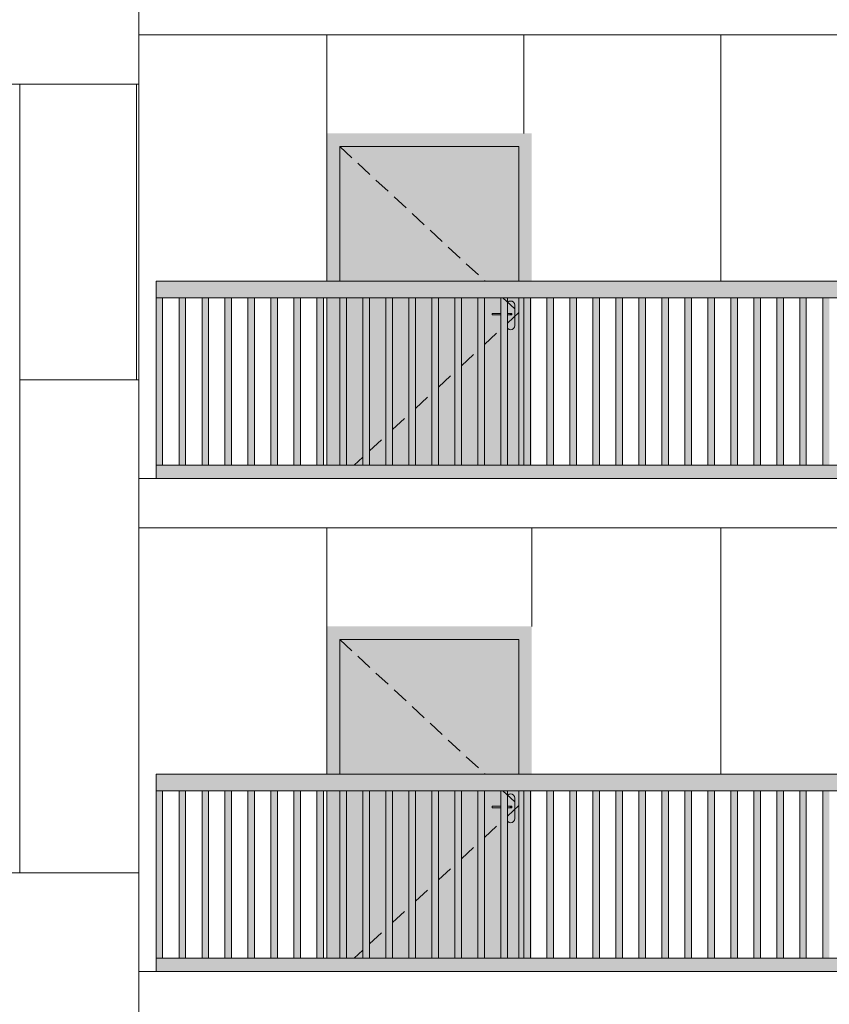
# Model space of a CAD drawing. Header units: millimetres. Extents: x -7244281 to -6602924, y 5765436 to 5938280.
# Tile 60 of 65: x -6624256 to -6619326, y 5822852 to 5828844. Entities that reach past the tile are written whole.
import ezdxf

# ---------------------------------------------------------------- set-up
doc = ezdxf.new("R2010")
doc.units = ezdxf.units.MM
doc.header["$MEASUREMENT"] = 0
doc.header["$XCLIPFRAME"] = 0
doc.linetypes.add('DASHEDX2', pattern=[150, 100, -50])
for name, color, linetype, lineweight in [('0_Ном._пера__1', 7, 'Continuous', 0), ('АР-Стены_внешние_.АР_Ном._пера__1', 7, 'Continuous', 0), ('Конструктив - Ограждение_Ном._пера__1', 7, 'Continuous', 0)]:
    doc.layers.add(name, color=color, linetype=linetype, lineweight=lineweight)
doc.layers.add('0_Ном._пера__161', color=7, linetype='Continuous', lineweight=13, true_color=0x6a6a6a)
picture_1 = doc.add_image_def('image4.png', size_in_pixel=(734, 827))
picture_2 = doc.add_image_def('image2.png', size_in_pixel=(882, 833))
picture_3 = doc.add_image_def('image5.png', size_in_pixel=(725, 814))
picture_4 = doc.add_image_def('image1.png', size_in_pixel=(729, 823))

msp = doc.modelspace()

# ---------------------------------------------------------------- hatches: boundary and pattern name
at = {"layer": '0_Ном._пера__161', "linetype": 'Continuous', "lineweight": 0, "true_color": 0x696969}
for points in [[(-6622386.252, 5828152.474), (-6622386.252, 5828072.474), (-6622306.252, 5828072.474), (-6621216.252, 5828072.474), (-6621137.819, 5828072.474), (-6621137.819, 5828152.474)], [(-6622306.252, 5828072.474), (-6622386.252, 5828072.474), (-6622386.252, 5827252.474), (-6622306.252, 5827252.474)], [(-6621216.252, 5828072.474), (-6622306.252, 5828072.474), (-6622306.252, 5827252.474), (-6621216.252, 5827252.474)], [(-6621137.819, 5828072.474), (-6621216.252, 5828072.474), (-6621216.252, 5827252.474), (-6621137.819, 5827252.474)], [(-6623425.769, 5827152.474), (-6622441.373, 5827152.474), (-6622381.373, 5827152.474), (-6621446.982, 5827152.474), (-6621446.982, 5827151.254), (-6621386.982, 5827151.254), (-6621386.982, 5827152.474), (-6620452.591, 5827152.474), (-6620392.591, 5827152.474), (-6619458.2, 5827152.474), (-6619398.2, 5827152.474), (-6618463.809, 5827152.474), (-6618403.809, 5827152.474), (-6617469.418, 5827152.474), (-6617409.418, 5827152.474), (-6616475.027, 5827152.474), (-6616415.027, 5827152.474), (-6615480.636, 5827152.474), (-6615420.636, 5827152.474), (-6614436.243, 5827152.474), (-6614436.243, 5827252.474), (-6623425.769, 5827252.474)], [(-6623425.625, 5826132.474), (-6623385.625, 5826132.474), (-6623385.625, 5827152.474), (-6623425.625, 5827152.474)], [(-6623285.625, 5826132.476), (-6623245.625, 5826132.476), (-6623245.625, 5827152.476), (-6623285.625, 5827152.476)], [(-6623145.625, 5826132.477), (-6623105.625, 5826132.477), (-6623105.625, 5827152.477), (-6623145.625, 5827152.477)], [(-6623005.625, 5826132.478), (-6622965.625, 5826132.478), (-6622965.625, 5827152.478), (-6623005.625, 5827152.478)], [(-6622865.625, 5826132.48), (-6622825.625, 5826132.48), (-6622825.625, 5827152.48), (-6622865.625, 5827152.48)], [(-6622725.625, 5826132.481), (-6622685.625, 5826132.481), (-6622685.625, 5827152.481), (-6622725.625, 5827152.481)], [(-6622585.625, 5826132.482), (-6622545.625, 5826132.482), (-6622545.625, 5827152.482), (-6622585.625, 5827152.482)], [(-6622445.625, 5826132.483), (-6622405.625, 5826132.483), (-6622405.625, 5827152.483), (-6622445.625, 5827152.483)], [(-6622386.252, 5827152.474), (-6622386.252, 5826132.474), (-6622306.252, 5826132.474), (-6622306.252, 5827152.474)], [(-6622306.252, 5826132.474), (-6621537.365, 5826132.474), (-6621537.365, 5827152.474), (-6622306.252, 5827152.474)], [(-6622305.625, 5826132.485), (-6622265.625, 5826132.485), (-6622265.625, 5827152.485), (-6622305.625, 5827152.485)], [(-6622165.625, 5826132.486), (-6622125.625, 5826132.486), (-6622125.625, 5827152.486), (-6622165.625, 5827152.486)], [(-6622025.625, 5826132.487), (-6621985.625, 5826132.487), (-6621985.625, 5827152.487), (-6622025.625, 5827152.487)], [(-6621885.625, 5826132.489), (-6621845.625, 5826132.489), (-6621845.625, 5827152.489), (-6621885.625, 5827152.489)], [(-6621745.625, 5826132.49), (-6621705.625, 5826132.49), (-6621705.625, 5827152.49), (-6621745.625, 5827152.49)], [(-6621605.625, 5826132.491), (-6621565.625, 5826132.491), (-6621565.625, 5827152.491), (-6621605.625, 5827152.491)], [(-6621465.625, 5826132.492), (-6621425.625, 5826132.492), (-6621425.625, 5827152.492), (-6621465.625, 5827152.492)], [(-6621325.625, 5826132.494), (-6621285.625, 5826132.494), (-6621285.625, 5827152.494), (-6621325.625, 5827152.494)], [(-6621291.252, 5826982.474), (-6621289.349, 5826972.907), (-6621283.929, 5826964.797), (-6621275.819, 5826959.377), (-6621266.252, 5826957.474), (-6621256.685, 5826959.377), (-6621248.574, 5826964.797), (-6621243.155, 5826972.907), (-6621241.252, 5826982.474), (-6621241.252, 5827107.474), (-6621243.155, 5827117.041), (-6621248.574, 5827125.152), (-6621256.685, 5827130.571), (-6621266.252, 5827132.474), (-6621275.819, 5827130.571), (-6621283.929, 5827125.152), (-6621289.349, 5827117.041), (-6621291.252, 5827107.474), (-6621291.252, 5827057.474), (-6621259.742, 5827057.474), (-6621258.752, 5827057.474), (-6621258.752, 5827047.474), (-6621259.742, 5827047.474), (-6621291.252, 5827047.474)], [(-6621216.252, 5826132.474), (-6621137.819, 5826132.474), (-6621137.819, 5827152.474), (-6621216.252, 5827152.474)], [(-6621185.625, 5826132.495), (-6621145.625, 5826132.495), (-6621145.625, 5827152.495), (-6621185.625, 5827152.495)], [(-6621045.625, 5826132.496), (-6621005.625, 5826132.496), (-6621005.625, 5827152.496), (-6621045.625, 5827152.496)], [(-6620905.625, 5826132.498), (-6620865.625, 5826132.498), (-6620865.625, 5827152.498), (-6620905.625, 5827152.498)], [(-6620765.625, 5826132.499), (-6620725.625, 5826132.499), (-6620725.625, 5827152.499), (-6620765.625, 5827152.499)], [(-6620625.625, 5826132.5), (-6620585.625, 5826132.5), (-6620585.625, 5827152.5), (-6620625.625, 5827152.5)], [(-6620485.625, 5826132.501), (-6620445.625, 5826132.501), (-6620445.625, 5827152.501), (-6620485.625, 5827152.501)], [(-6620345.625, 5826132.503), (-6620305.625, 5826132.503), (-6620305.625, 5827152.503), (-6620345.625, 5827152.503)], [(-6620205.625, 5826132.504), (-6620165.625, 5826132.504), (-6620165.625, 5827152.504), (-6620205.625, 5827152.504)], [(-6620065.625, 5826132.505), (-6620025.625, 5826132.505), (-6620025.625, 5827152.505), (-6620065.625, 5827152.505)], [(-6619925.625, 5826132.507), (-6619885.625, 5826132.507), (-6619885.625, 5827152.507), (-6619925.625, 5827152.507)], [(-6619785.625, 5826132.508), (-6619745.625, 5826132.508), (-6619745.625, 5827152.508), (-6619785.625, 5827152.508)], [(-6619645.625, 5826132.509), (-6619605.625, 5826132.509), (-6619605.625, 5827152.509), (-6619645.625, 5827152.509)], [(-6619505.625, 5826132.511), (-6619465.625, 5826132.511), (-6619465.625, 5827152.511), (-6619505.625, 5827152.511)], [(-6619365.625, 5826132.512), (-6619325.625, 5826132.512), (-6619325.625, 5827152.512), (-6619365.625, 5827152.512)], [(-6621378.753, 5827057.474), (-6621378.753, 5827047.474), (-6621271.753, 5827047.474), (-6621271.753, 5827057.474)], [(-6621271.753, 5827057.474), (-6621271.753, 5827047.474), (-6621266.778, 5827047.474), (-6621266.778, 5827057.474)], [(-6621266.778, 5827057.474), (-6621266.778, 5827047.474), (-6621262.56, 5827047.474), (-6621262.56, 5827057.474)], [(-6621262.56, 5827057.474), (-6621262.56, 5827047.474), (-6621259.742, 5827047.474), (-6621259.742, 5827057.474)], [(-6621259.742, 5827057.474), (-6621259.742, 5827047.474), (-6621258.752, 5827047.474), (-6621258.752, 5827057.474)], [(-6623425.769, 5826132.474), (-6623425.769, 5826052.474), (-6622441.373, 5826052.474), (-6622381.373, 5826052.474), (-6621446.982, 5826052.474), (-6621386.982, 5826052.474), (-6620452.591, 5826052.474), (-6620392.591, 5826052.474), (-6619458.2, 5826052.474), (-6619398.2, 5826052.474), (-6618463.809, 5826052.474), (-6618403.809, 5826052.474), (-6617469.418, 5826052.474), (-6617409.418, 5826052.474), (-6616475.027, 5826052.474), (-6616415.027, 5826052.474), (-6615480.636, 5826052.474), (-6615420.636, 5826052.474), (-6614436.243, 5826052.474), (-6614436.243, 5826132.474), (-6615420.636, 5826132.474), (-6615480.636, 5826132.474), (-6616415.027, 5826132.474), (-6616475.027, 5826132.474), (-6617409.418, 5826132.474), (-6617469.418, 5826132.474), (-6618403.809, 5826132.474), (-6618463.809, 5826132.474), (-6619398.2, 5826132.474), (-6619458.2, 5826132.474), (-6620392.591, 5826132.474), (-6620452.591, 5826132.474), (-6621386.982, 5826132.474), (-6621446.982, 5826132.474), (-6622381.373, 5826132.474), (-6622441.373, 5826132.474)], [(-6622386.252, 5825152.474), (-6622386.252, 5825072.474), (-6622306.252, 5825072.474), (-6621216.252, 5825072.474), (-6621137.819, 5825072.474), (-6621137.819, 5825152.474)], [(-6622306.252, 5825072.474), (-6622386.252, 5825072.474), (-6622386.252, 5824252.474), (-6622306.252, 5824252.474)], [(-6621216.252, 5825072.474), (-6622306.252, 5825072.474), (-6622306.252, 5824252.474), (-6621216.252, 5824252.474)], [(-6621137.819, 5825072.474), (-6621216.252, 5825072.474), (-6621216.252, 5824252.474), (-6621137.819, 5824252.474)], [(-6623425.769, 5824152.474), (-6622441.373, 5824152.474), (-6622381.373, 5824152.474), (-6621446.982, 5824152.474), (-6621446.982, 5824151.254), (-6621386.982, 5824151.254), (-6621386.982, 5824152.474), (-6620452.591, 5824152.474), (-6620392.591, 5824152.474), (-6619458.2, 5824152.474), (-6619398.2, 5824152.474), (-6618463.809, 5824152.474), (-6618403.809, 5824152.474), (-6617469.418, 5824152.474), (-6617409.418, 5824152.474), (-6616475.027, 5824152.474), (-6616415.027, 5824152.474), (-6615480.636, 5824152.474), (-6615420.636, 5824152.474), (-6614436.243, 5824152.474), (-6614436.243, 5824252.474), (-6623425.769, 5824252.474)], [(-6623425.625, 5823132.474), (-6623385.625, 5823132.474), (-6623385.625, 5824152.474), (-6623425.625, 5824152.474)], [(-6623285.625, 5823132.476), (-6623245.625, 5823132.476), (-6623245.625, 5824152.476), (-6623285.625, 5824152.476)], [(-6623145.625, 5823132.477), (-6623105.625, 5823132.477), (-6623105.625, 5824152.477), (-6623145.625, 5824152.477)], [(-6623005.625, 5823132.478), (-6622965.625, 5823132.478), (-6622965.625, 5824152.478), (-6623005.625, 5824152.478)], [(-6622865.625, 5823132.48), (-6622825.625, 5823132.48), (-6622825.625, 5824152.48), (-6622865.625, 5824152.48)], [(-6622725.625, 5823132.481), (-6622685.625, 5823132.481), (-6622685.625, 5824152.481), (-6622725.625, 5824152.481)], [(-6622585.625, 5823132.482), (-6622545.625, 5823132.482), (-6622545.625, 5824152.482), (-6622585.625, 5824152.482)], [(-6622445.625, 5823132.483), (-6622405.625, 5823132.483), (-6622405.625, 5824152.483), (-6622445.625, 5824152.483)], [(-6622386.252, 5824152.474), (-6622386.252, 5823132.474), (-6622306.252, 5823132.474), (-6622306.252, 5824152.474)], [(-6622306.252, 5823132.474), (-6621537.365, 5823132.474), (-6621537.365, 5824152.474), (-6622306.252, 5824152.474)], [(-6622305.625, 5823132.485), (-6622265.625, 5823132.485), (-6622265.625, 5824152.485), (-6622305.625, 5824152.485)], [(-6622165.625, 5823132.486), (-6622125.625, 5823132.486), (-6622125.625, 5824152.486), (-6622165.625, 5824152.486)], [(-6622025.625, 5823132.487), (-6621985.625, 5823132.487), (-6621985.625, 5824152.487), (-6622025.625, 5824152.487)], [(-6621885.625, 5823132.489), (-6621845.625, 5823132.489), (-6621845.625, 5824152.489), (-6621885.625, 5824152.489)], [(-6621745.625, 5823132.49), (-6621705.625, 5823132.49), (-6621705.625, 5824152.49), (-6621745.625, 5824152.49)], [(-6621605.625, 5823132.491), (-6621565.625, 5823132.491), (-6621565.625, 5824152.491), (-6621605.625, 5824152.491)], [(-6621465.625, 5823132.493), (-6621425.625, 5823132.493), (-6621425.625, 5824152.492), (-6621465.625, 5824152.492)], [(-6621325.625, 5823132.494), (-6621285.625, 5823132.494), (-6621285.625, 5824152.494), (-6621325.625, 5824152.494)], [(-6621291.252, 5823982.474), (-6621289.349, 5823972.907), (-6621283.929, 5823964.797), (-6621275.819, 5823959.377), (-6621266.252, 5823957.474), (-6621256.685, 5823959.377), (-6621248.574, 5823964.797), (-6621243.155, 5823972.907), (-6621241.252, 5823982.474), (-6621241.252, 5824107.474), (-6621243.155, 5824117.041), (-6621248.574, 5824125.152), (-6621256.685, 5824130.571), (-6621266.252, 5824132.474), (-6621275.819, 5824130.571), (-6621283.929, 5824125.152), (-6621289.349, 5824117.041), (-6621291.252, 5824107.474), (-6621291.252, 5824057.474), (-6621259.742, 5824057.474), (-6621258.752, 5824057.474), (-6621258.752, 5824047.474), (-6621259.742, 5824047.474), (-6621291.252, 5824047.474)], [(-6621216.252, 5823132.474), (-6621137.819, 5823132.474), (-6621137.819, 5824152.474), (-6621216.252, 5824152.474)], [(-6621185.625, 5823132.495), (-6621145.625, 5823132.495), (-6621145.625, 5824152.495), (-6621185.625, 5824152.495)], [(-6621045.625, 5823132.496), (-6621005.625, 5823132.496), (-6621005.625, 5824152.496), (-6621045.625, 5824152.496)], [(-6620905.625, 5823132.498), (-6620865.625, 5823132.498), (-6620865.625, 5824152.498), (-6620905.625, 5824152.498)], [(-6620765.625, 5823132.499), (-6620725.625, 5823132.499), (-6620725.625, 5824152.499), (-6620765.625, 5824152.499)], [(-6620625.625, 5823132.5), (-6620585.625, 5823132.5), (-6620585.625, 5824152.5), (-6620625.625, 5824152.5)], [(-6620485.625, 5823132.502), (-6620445.625, 5823132.502), (-6620445.625, 5824152.502), (-6620485.625, 5824152.502)], [(-6620345.625, 5823132.503), (-6620305.625, 5823132.503), (-6620305.625, 5824152.503), (-6620345.625, 5824152.503)], [(-6620205.625, 5823132.504), (-6620165.625, 5823132.504), (-6620165.625, 5824152.504), (-6620205.625, 5824152.504)], [(-6620065.625, 5823132.505), (-6620025.625, 5823132.505), (-6620025.625, 5824152.505), (-6620065.625, 5824152.505)], [(-6619925.625, 5823132.507), (-6619885.625, 5823132.507), (-6619885.625, 5824152.507), (-6619925.625, 5824152.507)], [(-6619785.625, 5823132.508), (-6619745.625, 5823132.508), (-6619745.625, 5824152.508), (-6619785.625, 5824152.508)], [(-6619645.625, 5823132.509), (-6619605.625, 5823132.509), (-6619605.625, 5824152.509), (-6619645.625, 5824152.509)], [(-6619505.625, 5823132.511), (-6619465.625, 5823132.511), (-6619465.625, 5824152.511), (-6619505.625, 5824152.511)], [(-6619365.625, 5823132.512), (-6619325.625, 5823132.512), (-6619325.625, 5824152.512), (-6619365.625, 5824152.512)], [(-6621378.753, 5824057.474), (-6621378.753, 5824047.474), (-6621271.753, 5824047.474), (-6621271.753, 5824057.474)], [(-6621271.753, 5824057.474), (-6621271.753, 5824047.474), (-6621266.778, 5824047.474), (-6621266.778, 5824057.474)], [(-6621266.778, 5824057.474), (-6621266.778, 5824047.474), (-6621262.56, 5824047.474), (-6621262.56, 5824057.474)], [(-6621262.56, 5824057.474), (-6621262.56, 5824047.474), (-6621259.742, 5824047.474), (-6621259.742, 5824057.474)], [(-6621259.742, 5824057.474), (-6621259.742, 5824047.474), (-6621258.752, 5824047.474), (-6621258.752, 5824057.474)], [(-6623425.769, 5823132.474), (-6623425.769, 5823052.474), (-6622441.373, 5823052.474), (-6622381.373, 5823052.474), (-6621446.982, 5823052.474), (-6621386.982, 5823052.474), (-6620452.591, 5823052.474), (-6620392.591, 5823052.474), (-6619458.2, 5823052.474), (-6619398.2, 5823052.474), (-6618463.809, 5823052.474), (-6618403.809, 5823052.474), (-6617469.418, 5823052.474), (-6617409.418, 5823052.474), (-6616475.027, 5823052.474), (-6616415.027, 5823052.474), (-6615480.636, 5823052.474), (-6615420.636, 5823052.474), (-6614436.243, 5823052.474), (-6614436.243, 5823132.474), (-6615420.636, 5823132.474), (-6615480.636, 5823132.474), (-6616415.027, 5823132.474), (-6616475.027, 5823132.474), (-6617409.418, 5823132.474), (-6617469.418, 5823132.474), (-6618403.809, 5823132.474), (-6618463.809, 5823132.474), (-6619398.2, 5823132.474), (-6619458.2, 5823132.474), (-6620392.591, 5823132.474), (-6620452.591, 5823132.474), (-6621386.982, 5823132.474), (-6621446.982, 5823132.474), (-6622381.373, 5823132.474), (-6622441.373, 5823132.474)]]:
    msp.add_hatch(color=251, dxfattribs=at).paths.add_polyline_path(points)
h = msp.add_hatch(color=251, dxfattribs=at)
h.paths.add_polyline_path([(-6621537.365, 5826132.474), (-6621216.252, 5826132.474), (-6621216.252, 5827152.474), (-6621537.365, 5827152.474)])
h.paths.add_polyline_path([(-6621378.753, 5827057.474), (-6621291.252, 5827057.474), (-6621291.252, 5827107.474), (-6621289.349, 5827117.041), (-6621283.929, 5827125.152), (-6621275.819, 5827130.571), (-6621266.252, 5827132.474), (-6621256.685, 5827130.571), (-6621248.574, 5827125.152), (-6621243.155, 5827117.041), (-6621241.252, 5827107.474), (-6621241.252, 5826982.474), (-6621243.155, 5826972.907), (-6621248.574, 5826964.797), (-6621256.685, 5826959.377), (-6621266.252, 5826957.474), (-6621275.819, 5826959.377), (-6621283.929, 5826964.797), (-6621289.349, 5826972.907), (-6621291.252, 5826982.474), (-6621291.252, 5827047.474), (-6621378.753, 5827047.474)], flags=0)
h = msp.add_hatch(color=251, dxfattribs=at)
h.paths.add_polyline_path([(-6621537.365, 5823132.474), (-6621216.252, 5823132.474), (-6621216.252, 5824152.474), (-6621537.365, 5824152.474)])
h.paths.add_polyline_path([(-6621378.753, 5824057.474), (-6621291.252, 5824057.474), (-6621291.252, 5824107.474), (-6621289.349, 5824117.041), (-6621283.929, 5824125.152), (-6621275.819, 5824130.571), (-6621266.252, 5824132.474), (-6621256.685, 5824130.571), (-6621248.574, 5824125.152), (-6621243.155, 5824117.041), (-6621241.252, 5824107.474), (-6621241.252, 5823982.474), (-6621243.155, 5823972.907), (-6621248.574, 5823964.797), (-6621256.685, 5823959.377), (-6621266.252, 5823957.474), (-6621275.819, 5823959.377), (-6621283.929, 5823964.797), (-6621289.349, 5823972.907), (-6621291.252, 5823982.474), (-6621291.252, 5824047.474), (-6621378.753, 5824047.474)], flags=0)

# ---------------------------------------------------------------- linework, layer by layer
at = {"layer": '0_Ном._пера__1', "color": 7, "linetype": 'Continuous', "lineweight": 0}
for p, q in [((-6623530.476, 5828752.474), (-6623530.476, 5829052.474)), ((-6623530.476, 5828752.474), (-6614356.305, 5828752.474)), ((-6622386.252, 5828152.474), (-6622386.252, 5828752.474)), ((-6621186.252, 5828152.474), (-6621186.252, 5828752.474)), ((-6619986.252, 5827252.474), (-6619986.252, 5828752.474)), ((-6623530.476, 5826052.474), (-6614356.305, 5826052.474)), ((-6623530.476, 5825752.474), (-6623530.476, 5826052.474)), ((-6623530.476, 5825752.474), (-6614356.305, 5825752.474)), ((-6622386.252, 5825152.474), (-6622386.252, 5825752.474)), ((-6621137.819, 5825152.474), (-6621137.819, 5825752.474)), ((-6619986.252, 5824252.474), (-6619986.252, 5825752.474)), ((-6623530.476, 5823052.474), (-6614356.305, 5823052.474)), ((-6623530.476, 5822752.474), (-6623530.476, 5823052.474))]:
    msp.add_line(p, q, dxfattribs=at)
msp.add_lwpolyline([(-6623530.571, 5773593.185), (-6623530.571, 5838462.474), (-6614356.305, 5838462.474), (-6614356.305, 5773785.975)], dxfattribs=at)
for points in [[(-6623530.476, 5829652.474), (-6625985.501, 5829652.474), (-6625985.501, 5828452.474), (-6623530.476, 5828452.474)], [(-6623530.476, 5828452.474), (-6624255.95, 5828452.474), (-6624255.95, 5826652.474), (-6623530.476, 5826652.474)], [(-6623530.476, 5826652.474), (-6624255.95, 5826652.474), (-6624255.95, 5823652.474), (-6623530.476, 5823652.474)], [(-6623530.476, 5823652.474), (-6625985.501, 5823652.474), (-6625985.501, 5822452.474), (-6623530.476, 5822452.474)]]:
    msp.add_lwpolyline(points, close=True, dxfattribs=at)
at = {"layer": 'АР-Стены_внешние_.АР_Ном._пера__1', "color": 7, "linetype": 'Continuous', "lineweight": 0}
for p, q in [((-6622386.252, 5828072.474), (-6622386.252, 5828152.474)), ((-6622386.252, 5827252.474), (-6622386.252, 5828072.474)), ((-6621216.252, 5828072.474), (-6622306.252, 5828072.474)), ((-6622306.252, 5828072.474), (-6622306.252, 5827252.474)), ((-6621216.252, 5827252.474), (-6621216.252, 5828072.474)), ((-6622386.252, 5826132.474), (-6622386.252, 5827152.474)), ((-6622306.252, 5827152.474), (-6622306.252, 5826132.474)), ((-6621285.625, 5827122.614), (-6621283.929, 5827125.152)), ((-6621283.929, 5827125.152), (-6621275.819, 5827130.571)), ((-6621275.819, 5827130.571), (-6621266.252, 5827132.474)), ((-6621266.252, 5827132.474), (-6621256.685, 5827130.571)), ((-6621256.685, 5827130.571), (-6621248.574, 5827125.152)), ((-6621248.574, 5827125.152), (-6621243.155, 5827117.041)), ((-6621243.155, 5827117.041), (-6621241.252, 5827107.474)), ((-6621241.252, 5827107.474), (-6621241.252, 5826982.474)), ((-6621216.252, 5826132.474), (-6621216.252, 5827152.474)), ((-6621378.753, 5827057.474), (-6621325.625, 5827057.474)), ((-6621378.753, 5827057.474), (-6621378.753, 5827047.474)), ((-6621378.753, 5827047.474), (-6621325.625, 5827047.474)), ((-6621285.625, 5827057.474), (-6621271.753, 5827057.474)), ((-6621285.625, 5827047.474), (-6621271.753, 5827047.474)), ((-6621271.753, 5827057.474), (-6621266.778, 5827057.474)), ((-6621271.753, 5827047.474), (-6621266.778, 5827047.474)), ((-6621266.778, 5827057.474), (-6621262.56, 5827057.474)), ((-6621266.778, 5827047.474), (-6621262.56, 5827047.474)), ((-6621262.56, 5827057.474), (-6621259.742, 5827057.474)), ((-6621262.56, 5827047.474), (-6621259.742, 5827047.474)), ((-6621259.742, 5827057.474), (-6621258.752, 5827057.474)), ((-6621259.742, 5827047.474), (-6621258.752, 5827047.474)), ((-6621258.752, 5827057.474), (-6621258.752, 5827047.474)), ((-6621241.252, 5826982.474), (-6621243.155, 5826972.907)), ((-6621283.929, 5826964.797), (-6621285.625, 5826967.335)), ((-6621275.819, 5826959.377), (-6621283.929, 5826964.797)), ((-6621266.252, 5826957.474), (-6621275.819, 5826959.377)), ((-6621256.685, 5826959.377), (-6621266.252, 5826957.474)), ((-6621248.574, 5826964.797), (-6621256.685, 5826959.377)), ((-6621243.155, 5826972.907), (-6621248.574, 5826964.797)), ((-6622386.252, 5825072.474), (-6622386.252, 5825152.474)), ((-6622386.252, 5824252.474), (-6622386.252, 5825072.474)), ((-6621216.252, 5825072.474), (-6622306.252, 5825072.474)), ((-6622306.252, 5825072.474), (-6622306.252, 5824252.474)), ((-6621216.252, 5824252.474), (-6621216.252, 5825072.474)), ((-6622386.252, 5823132.474), (-6622386.252, 5824152.474)), ((-6622306.252, 5824152.474), (-6622306.252, 5823132.474)), ((-6621285.625, 5824122.614), (-6621283.929, 5824125.152)), ((-6621283.929, 5824125.152), (-6621275.819, 5824130.571)), ((-6621275.819, 5824130.571), (-6621266.252, 5824132.474)), ((-6621266.252, 5824132.474), (-6621256.685, 5824130.571)), ((-6621256.685, 5824130.571), (-6621248.574, 5824125.152)), ((-6621248.574, 5824125.152), (-6621243.155, 5824117.041)), ((-6621243.155, 5824117.041), (-6621241.252, 5824107.474)), ((-6621241.252, 5824107.474), (-6621241.252, 5823982.474)), ((-6621216.252, 5823132.474), (-6621216.252, 5824152.474)), ((-6621378.753, 5824057.474), (-6621325.625, 5824057.474)), ((-6621378.753, 5824057.474), (-6621378.753, 5824047.474)), ((-6621378.753, 5824047.474), (-6621325.625, 5824047.474)), ((-6621285.625, 5824057.474), (-6621271.753, 5824057.474)), ((-6621285.625, 5824047.474), (-6621271.753, 5824047.474)), ((-6621271.753, 5824057.474), (-6621266.778, 5824057.474)), ((-6621271.753, 5824047.474), (-6621266.778, 5824047.474)), ((-6621266.778, 5824057.474), (-6621262.56, 5824057.474)), ((-6621266.778, 5824047.474), (-6621262.56, 5824047.474)), ((-6621262.56, 5824057.474), (-6621259.742, 5824057.474)), ((-6621262.56, 5824047.474), (-6621259.742, 5824047.474)), ((-6621259.742, 5824057.474), (-6621258.752, 5824057.474)), ((-6621259.742, 5824047.474), (-6621258.752, 5824047.474)), ((-6621258.752, 5824057.474), (-6621258.752, 5824047.474)), ((-6621283.929, 5823964.797), (-6621285.625, 5823967.335)), ((-6621275.819, 5823959.377), (-6621283.929, 5823964.797)), ((-6621266.252, 5823957.474), (-6621275.819, 5823959.377)), ((-6621256.685, 5823959.377), (-6621266.252, 5823957.474)), ((-6621248.574, 5823964.797), (-6621256.685, 5823959.377)), ((-6621243.155, 5823972.907), (-6621248.574, 5823964.797)), ((-6621241.252, 5823982.474), (-6621243.155, 5823972.907))]:
    msp.add_line(p, q, dxfattribs=at)
at = {"layer": 'АР-Стены_внешние_.АР_Ном._пера__1', "color": 7, "linetype": 'DASHEDX2', "lineweight": 0}
for p, q in [((-6622306.252, 5828072.474), (-6621421.301, 5827252.474)), ((-6621313.38, 5827152.474), (-6621216.252, 5827062.474)), ((-6621285.625, 5826998.192), (-6621216.252, 5827062.474)), ((-6621425.625, 5826868.468), (-6621325.625, 5826961.128)), ((-6621565.625, 5826738.743), (-6621465.625, 5826831.403)), ((-6621705.625, 5826609.018), (-6621605.625, 5826701.679)), ((-6621845.625, 5826479.293), (-6621745.625, 5826571.954)), ((-6621985.625, 5826349.569), (-6621885.625, 5826442.229)), ((-6622125.625, 5826219.844), (-6622025.625, 5826312.504)), ((-6622219.915, 5826132.474), (-6622165.625, 5826182.78)), ((-6622306.252, 5825072.474), (-6621421.301, 5824252.474)), ((-6621313.38, 5824152.474), (-6621216.252, 5824062.474)), ((-6621285.625, 5823998.192), (-6621216.252, 5824062.474)), ((-6621425.625, 5823868.468), (-6621325.625, 5823961.128)), ((-6621565.625, 5823738.743), (-6621465.625, 5823831.403)), ((-6621705.625, 5823609.018), (-6621605.625, 5823701.679)), ((-6621845.625, 5823479.293), (-6621745.625, 5823571.954)), ((-6621985.625, 5823349.569), (-6621885.625, 5823442.229)), ((-6622125.625, 5823219.844), (-6622025.625, 5823312.504)), ((-6622219.915, 5823132.474), (-6622165.625, 5823182.78))]:
    msp.add_line(p, q, dxfattribs=at)
at = {"layer": 'Конструктив - Ограждение_Ном._пера__1', "color": 7, "linetype": 'Continuous', "lineweight": 0}
for p, q in [((-6623425.769, 5827152.474), (-6623425.769, 5827252.474)), ((-6614436.243, 5827252.474), (-6623425.769, 5827252.474)), ((-6622441.373, 5827152.474), (-6623425.769, 5827152.474)), ((-6623425.625, 5826132.473), (-6623425.625, 5827152.474)), ((-6623385.625, 5826132.474), (-6623385.625, 5827152.474)), ((-6623385.612, 5826132.474), (-6623385.612, 5827152.474)), ((-6623285.625, 5826132.474), (-6623285.625, 5827152.476)), ((-6623245.625, 5826132.476), (-6623245.625, 5827152.476)), ((-6623245.612, 5826132.476), (-6623245.612, 5827152.476)), ((-6623145.625, 5826132.476), (-6623145.625, 5827152.477)), ((-6623105.625, 5826132.477), (-6623105.625, 5827152.477)), ((-6623105.612, 5826132.477), (-6623105.612, 5827152.477)), ((-6623005.625, 5826132.477), (-6623005.625, 5827152.478)), ((-6622965.625, 5826132.478), (-6622965.625, 5827152.478)), ((-6622965.612, 5826132.478), (-6622965.612, 5827152.478)), ((-6622865.625, 5826132.478), (-6622865.625, 5827152.479)), ((-6622825.625, 5826132.479), (-6622825.625, 5827152.479)), ((-6622825.612, 5826132.479), (-6622825.612, 5827152.479)), ((-6622725.625, 5826132.479), (-6622725.625, 5827152.481)), ((-6622685.625, 5826132.481), (-6622685.625, 5827152.481)), ((-6622685.612, 5826132.481), (-6622685.612, 5827152.481)), ((-6622585.625, 5826132.481), (-6622585.625, 5827152.482)), ((-6622545.625, 5826132.482), (-6622545.625, 5827152.482)), ((-6622545.612, 5826132.482), (-6622545.612, 5827152.482)), ((-6622445.625, 5826132.482), (-6622445.625, 5827152.483)), ((-6622381.373, 5827152.474), (-6622441.373, 5827152.474)), ((-6622405.625, 5826132.483), (-6622405.625, 5827152.483)), ((-6622405.612, 5826132.483), (-6622405.612, 5827152.483)), ((-6621446.982, 5827152.474), (-6622381.373, 5827152.474)), ((-6622305.625, 5826132.483), (-6622305.625, 5827152.485)), ((-6622265.625, 5826132.485), (-6622265.625, 5827152.485)), ((-6622265.612, 5826132.485), (-6622265.612, 5827152.485)), ((-6622165.625, 5826132.485), (-6622165.625, 5827152.486)), ((-6622125.625, 5826132.486), (-6622125.625, 5827152.486)), ((-6622125.612, 5826132.486), (-6622125.612, 5827152.486)), ((-6622025.625, 5826132.486), (-6622025.625, 5827152.487)), ((-6621985.625, 5826132.487), (-6621985.625, 5827152.487)), ((-6621985.612, 5826132.487), (-6621985.612, 5827152.487)), ((-6621885.625, 5826132.487), (-6621885.625, 5827152.489)), ((-6621845.625, 5826132.489), (-6621845.625, 5827152.489)), ((-6621845.612, 5826132.489), (-6621845.612, 5827152.489)), ((-6621745.625, 5826132.489), (-6621745.625, 5827152.49)), ((-6621705.625, 5826132.49), (-6621705.625, 5827152.49)), ((-6621705.612, 5826132.49), (-6621705.612, 5827152.49)), ((-6621605.625, 5826132.49), (-6621605.625, 5827152.491)), ((-6621565.625, 5826132.491), (-6621565.625, 5827152.491)), ((-6621565.612, 5826132.491), (-6621565.612, 5827152.491)), ((-6621465.625, 5826132.491), (-6621465.625, 5827152.492)), ((-6621386.982, 5827152.474), (-6621446.982, 5827152.474)), ((-6621425.625, 5826132.492), (-6621425.625, 5827152.492)), ((-6621425.612, 5826132.492), (-6621425.612, 5827152.492)), ((-6620452.591, 5827152.474), (-6621386.982, 5827152.474)), ((-6621325.625, 5826132.492), (-6621325.625, 5827152.494)), ((-6621285.625, 5826132.494), (-6621285.625, 5827152.494)), ((-6621285.612, 5826132.494), (-6621285.612, 5827152.494)), ((-6621185.625, 5826132.494), (-6621185.625, 5827152.495)), ((-6621145.625, 5826132.495), (-6621145.625, 5827152.495)), ((-6621145.612, 5826132.495), (-6621145.612, 5827152.495)), ((-6621045.625, 5826132.495), (-6621045.625, 5827152.496)), ((-6621005.625, 5826132.496), (-6621005.625, 5827152.496)), ((-6621005.612, 5826132.496), (-6621005.612, 5827152.496)), ((-6620905.625, 5826132.496), (-6620905.625, 5827152.498)), ((-6620865.625, 5826132.498), (-6620865.625, 5827152.498)), ((-6620865.612, 5826132.498), (-6620865.612, 5827152.498)), ((-6620765.625, 5826132.498), (-6620765.625, 5827152.499)), ((-6620725.625, 5826132.499), (-6620725.625, 5827152.499)), ((-6620725.612, 5826132.499), (-6620725.612, 5827152.499)), ((-6620625.625, 5826132.499), (-6620625.625, 5827152.5)), ((-6620585.625, 5826132.5), (-6620585.625, 5827152.5)), ((-6620585.612, 5826132.5), (-6620585.612, 5827152.5)), ((-6620485.625, 5826132.5), (-6620485.625, 5827152.501)), ((-6620392.591, 5827152.474), (-6620452.591, 5827152.474)), ((-6620445.625, 5826132.501), (-6620445.625, 5827152.501)), ((-6620445.612, 5826132.501), (-6620445.612, 5827152.501)), ((-6619458.2, 5827152.474), (-6620392.591, 5827152.474)), ((-6620345.625, 5826132.501), (-6620345.625, 5827152.503)), ((-6620305.625, 5826132.503), (-6620305.625, 5827152.503)), ((-6620305.612, 5826132.503), (-6620305.612, 5827152.503)), ((-6620205.625, 5826132.503), (-6620205.625, 5827152.504)), ((-6620165.625, 5826132.504), (-6620165.625, 5827152.504)), ((-6620165.612, 5826132.504), (-6620165.612, 5827152.504)), ((-6620065.625, 5826132.504), (-6620065.625, 5827152.505)), ((-6620025.625, 5826132.505), (-6620025.625, 5827152.505)), ((-6620025.612, 5826132.505), (-6620025.612, 5827152.505)), ((-6619925.625, 5826132.505), (-6619925.625, 5827152.507)), ((-6619885.625, 5826132.507), (-6619885.625, 5827152.507)), ((-6619885.612, 5826132.507), (-6619885.612, 5827152.507)), ((-6619785.625, 5826132.507), (-6619785.625, 5827152.508)), ((-6619745.625, 5826132.508), (-6619745.625, 5827152.508)), ((-6619745.612, 5826132.508), (-6619745.612, 5827152.508)), ((-6619645.625, 5826132.508), (-6619645.625, 5827152.509)), ((-6619605.625, 5826132.509), (-6619605.625, 5827152.509)), ((-6619605.612, 5826132.509), (-6619605.612, 5827152.509)), ((-6619505.625, 5826132.509), (-6619505.625, 5827152.511)), ((-6619465.625, 5826132.511), (-6619465.625, 5827152.511)), ((-6619465.612, 5826132.511), (-6619465.612, 5827152.511)), ((-6619398.2, 5827152.474), (-6619458.2, 5827152.474)), ((-6618463.809, 5827152.474), (-6619398.2, 5827152.474)), ((-6619365.625, 5826132.511), (-6619365.625, 5827152.512)), ((-6623425.769, 5826052.474), (-6623425.769, 5826132.474)), ((-6622441.373, 5826132.474), (-6623425.769, 5826132.474)), ((-6622381.373, 5826132.474), (-6622441.373, 5826132.474)), ((-6621446.982, 5826132.474), (-6622381.373, 5826132.474)), ((-6621386.982, 5826132.474), (-6621446.982, 5826132.474)), ((-6620452.591, 5826132.474), (-6621386.982, 5826132.474)), ((-6620392.591, 5826132.474), (-6620452.591, 5826132.474)), ((-6619458.2, 5826132.474), (-6620392.591, 5826132.474)), ((-6619398.2, 5826132.474), (-6619458.2, 5826132.474)), ((-6618463.809, 5826132.474), (-6619398.2, 5826132.474)), ((-6623425.769, 5824152.474), (-6623425.769, 5824252.474)), ((-6614436.243, 5824252.474), (-6623425.769, 5824252.474)), ((-6622441.373, 5824152.474), (-6623425.769, 5824152.474)), ((-6623425.625, 5823132.473), (-6623425.625, 5824152.474)), ((-6623385.625, 5823132.474), (-6623385.625, 5824152.474)), ((-6623385.612, 5823132.474), (-6623385.612, 5824152.474)), ((-6623285.625, 5823132.474), (-6623285.625, 5824152.476)), ((-6623245.625, 5823132.476), (-6623245.625, 5824152.476)), ((-6623245.612, 5823132.476), (-6623245.612, 5824152.476)), ((-6623145.625, 5823132.476), (-6623145.625, 5824152.477)), ((-6623105.625, 5823132.477), (-6623105.625, 5824152.477)), ((-6623105.612, 5823132.477), (-6623105.612, 5824152.477)), ((-6623005.625, 5823132.477), (-6623005.625, 5824152.478)), ((-6622965.625, 5823132.478), (-6622965.625, 5824152.478)), ((-6622965.612, 5823132.478), (-6622965.612, 5824152.478)), ((-6622865.625, 5823132.478), (-6622865.625, 5824152.48)), ((-6622825.625, 5823132.48), (-6622825.625, 5824152.48)), ((-6622825.612, 5823132.48), (-6622825.612, 5824152.48)), ((-6622725.625, 5823132.48), (-6622725.625, 5824152.481)), ((-6622685.625, 5823132.481), (-6622685.625, 5824152.481)), ((-6622685.612, 5823132.481), (-6622685.612, 5824152.481)), ((-6622585.625, 5823132.481), (-6622585.625, 5824152.482)), ((-6622545.625, 5823132.482), (-6622545.625, 5824152.482)), ((-6622545.612, 5823132.482), (-6622545.612, 5824152.482)), ((-6622445.625, 5823132.482), (-6622445.625, 5824152.483)), ((-6622381.373, 5824152.474), (-6622441.373, 5824152.474)), ((-6622405.625, 5823132.483), (-6622405.625, 5824152.483)), ((-6622405.612, 5823132.483), (-6622405.612, 5824152.483)), ((-6621446.982, 5824152.474), (-6622381.373, 5824152.474)), ((-6622305.625, 5823132.483), (-6622305.625, 5824152.485)), ((-6622265.625, 5823132.485), (-6622265.625, 5824152.485)), ((-6622265.612, 5823132.485), (-6622265.612, 5824152.485)), ((-6622165.625, 5823132.485), (-6622165.625, 5824152.486)), ((-6622125.625, 5823132.486), (-6622125.625, 5824152.486)), ((-6622125.612, 5823132.486), (-6622125.612, 5824152.486)), ((-6622025.625, 5823132.486), (-6622025.625, 5824152.487)), ((-6621985.625, 5823132.487), (-6621985.625, 5824152.487)), ((-6621985.612, 5823132.487), (-6621985.612, 5824152.487)), ((-6621885.625, 5823132.487), (-6621885.625, 5824152.489)), ((-6621845.625, 5823132.489), (-6621845.625, 5824152.489)), ((-6621845.612, 5823132.489), (-6621845.612, 5824152.489)), ((-6621745.625, 5823132.489), (-6621745.625, 5824152.49)), ((-6621705.625, 5823132.49), (-6621705.625, 5824152.49)), ((-6621705.612, 5823132.49), (-6621705.612, 5824152.49)), ((-6621605.625, 5823132.49), (-6621605.625, 5824152.491)), ((-6621565.625, 5823132.491), (-6621565.625, 5824152.491)), ((-6621565.612, 5823132.491), (-6621565.612, 5824152.491)), ((-6621465.625, 5823132.491), (-6621465.625, 5824152.492)), ((-6621386.982, 5824152.474), (-6621446.982, 5824152.474)), ((-6621425.625, 5823132.492), (-6621425.625, 5824152.492)), ((-6621425.612, 5823132.492), (-6621425.612, 5824152.492)), ((-6620452.591, 5824152.474), (-6621386.982, 5824152.474)), ((-6621325.625, 5823132.492), (-6621325.625, 5824152.494)), ((-6621285.625, 5823132.494), (-6621285.625, 5824152.494)), ((-6621285.612, 5823132.494), (-6621285.612, 5824152.494)), ((-6621185.625, 5823132.494), (-6621185.625, 5824152.495)), ((-6621145.625, 5823132.495), (-6621145.625, 5824152.495)), ((-6621145.612, 5823132.495), (-6621145.612, 5824152.495)), ((-6621045.625, 5823132.495), (-6621045.625, 5824152.496)), ((-6621005.625, 5823132.496), (-6621005.625, 5824152.496)), ((-6621005.612, 5823132.496), (-6621005.612, 5824152.496)), ((-6620905.625, 5823132.496), (-6620905.625, 5824152.498)), ((-6620865.625, 5823132.498), (-6620865.625, 5824152.498)), ((-6620865.612, 5823132.498), (-6620865.612, 5824152.498)), ((-6620765.625, 5823132.498), (-6620765.625, 5824152.499)), ((-6620725.625, 5823132.499), (-6620725.625, 5824152.499)), ((-6620725.612, 5823132.499), (-6620725.612, 5824152.499)), ((-6620625.625, 5823132.499), (-6620625.625, 5824152.5)), ((-6620585.625, 5823132.5), (-6620585.625, 5824152.5)), ((-6620585.612, 5823132.5), (-6620585.612, 5824152.5)), ((-6620485.625, 5823132.5), (-6620485.625, 5824152.502)), ((-6620392.591, 5824152.474), (-6620452.591, 5824152.474)), ((-6620445.625, 5823132.502), (-6620445.625, 5824152.502)), ((-6620445.612, 5823132.502), (-6620445.612, 5824152.502)), ((-6619458.2, 5824152.474), (-6620392.591, 5824152.474)), ((-6620345.625, 5823132.502), (-6620345.625, 5824152.503)), ((-6620305.625, 5823132.503), (-6620305.625, 5824152.503)), ((-6620305.612, 5823132.503), (-6620305.612, 5824152.503)), ((-6620205.625, 5823132.503), (-6620205.625, 5824152.504)), ((-6620165.625, 5823132.504), (-6620165.625, 5824152.504)), ((-6620165.612, 5823132.504), (-6620165.612, 5824152.504)), ((-6620065.625, 5823132.504), (-6620065.625, 5824152.505)), ((-6620025.625, 5823132.505), (-6620025.625, 5824152.505)), ((-6620025.612, 5823132.505), (-6620025.612, 5824152.505)), ((-6619925.625, 5823132.505), (-6619925.625, 5824152.507)), ((-6619885.625, 5823132.507), (-6619885.625, 5824152.507)), ((-6619885.612, 5823132.507), (-6619885.612, 5824152.507)), ((-6619785.625, 5823132.507), (-6619785.625, 5824152.508)), ((-6619745.625, 5823132.508), (-6619745.625, 5824152.508)), ((-6619745.612, 5823132.508), (-6619745.612, 5824152.508)), ((-6619645.625, 5823132.508), (-6619645.625, 5824152.509)), ((-6619605.625, 5823132.509), (-6619605.625, 5824152.509)), ((-6619605.612, 5823132.509), (-6619605.612, 5824152.509)), ((-6619505.625, 5823132.509), (-6619505.625, 5824152.511)), ((-6619465.625, 5823132.511), (-6619465.625, 5824152.511)), ((-6619465.612, 5823132.511), (-6619465.612, 5824152.511)), ((-6619398.2, 5824152.474), (-6619458.2, 5824152.474)), ((-6618463.809, 5824152.474), (-6619398.2, 5824152.474)), ((-6619365.625, 5823132.511), (-6619365.625, 5824152.512)), ((-6623425.769, 5823052.474), (-6623425.769, 5823132.474)), ((-6622441.373, 5823132.474), (-6623425.769, 5823132.474)), ((-6622381.373, 5823132.474), (-6622441.373, 5823132.474)), ((-6621446.982, 5823132.474), (-6622381.373, 5823132.474)), ((-6621386.982, 5823132.474), (-6621446.982, 5823132.474)), ((-6620452.591, 5823132.474), (-6621386.982, 5823132.474)), ((-6620392.591, 5823132.474), (-6620452.591, 5823132.474)), ((-6619458.2, 5823132.474), (-6620392.591, 5823132.474)), ((-6619398.2, 5823132.474), (-6619458.2, 5823132.474)), ((-6618463.809, 5823132.474), (-6619398.2, 5823132.474))]:
    msp.add_line(p, q, dxfattribs=at)

# ---------------------------------------------------------------- pictures from other files: only their frames are drawn
at = {"linetype": 'Continuous', "lineweight": 0}
image = msp.add_image(picture_1, insert=(-6614356.305, 5838462.474), size_in_units=(9174.543, 64869.303), rotation=180, dxfattribs=at)
image.set_boundary_path([(-0.5, -0.5), (733.5, 826.5)])
image = msp.add_image(picture_4, insert=(-6625985.501, 5828452.474), size_in_units=(2455.025, 1200), dxfattribs=at)
image.set_boundary_path([(-0.5, -0.5), (728.5, 822.5)])
image = msp.add_image(picture_2, insert=(-6624255.835, 5826652.474), size_in_units=(710.359, 1800), dxfattribs=at)
image.set_boundary_path([(-0.5, -0.5), (881.5, 832.5)])
image = msp.add_image(picture_3, insert=(-6623530.476, 5826652.474), size_in_units=(725.359, 3000), rotation=180, dxfattribs=at)
image.set_boundary_path([(-0.5, -0.5), (724.5, 813.5)])
image = msp.add_image(picture_4, insert=(-6625985.501, 5822452.474), size_in_units=(2455.025, 1200), dxfattribs=at)
image.set_boundary_path([(-0.5, -0.5), (728.5, 822.5)])

doc.saveas('drawing.dxf')
